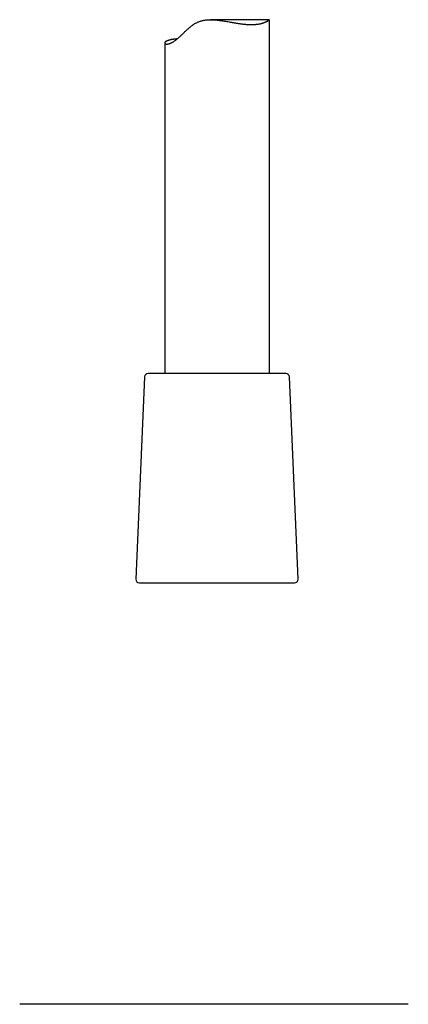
# Model space of a CAD drawing. Header units: millimetres. Extents: x 8 to 676, y 12 to 869.
# Tile 54 of 77: x 376 to 431, y 439 to 580. Entities that reach past the tile are written whole.
import ezdxf

# ---------------------------------------------------------------- set-up
doc = ezdxf.new("R2010")
doc.units = ezdxf.units.MM

msp = doc.modelspace()

# ---------------------------------------------------------------- linework, layer by layer
at = {"color": 7, "linetype": 'Continuous', "lineweight": 30}
for p, q in [((411.33, 579.77), (402.91, 579.77)), ((411.34, 529.1), (411.34, 579.77)), ((396.34, 576.43), (396.34, 529.1)), ((413.71, 529.1), (393.97, 529.1)), ((393.47, 528.62), (392.21, 499.62)), ((415.46, 499.62), (414.21, 528.62)), ((392.71, 499.1), (411.14, 499.1)), ((411.14, 499.1), (414.96, 499.1))]:
    msp.add_line(p, q, dxfattribs=at)
for centre, start, end in [((393.97, 528.6), 90, 177.5187), ((413.71, 528.6), 2.4813, 90), ((392.71, 499.6), 177.5187, 270), ((414.96, 499.6), 270, 2.4813)]:
    msp.add_arc(centre, 0.5, start, end, dxfattribs=at)
for points, knots in [([(398.15, 577.02), (398.12, 577.01), (398.06, 577.01), (397.95, 577), (397.84, 576.99), (397.73, 576.98), (397.61, 576.96), (397.49, 576.95), (397.38, 576.93), (397.26, 576.91), (397.16, 576.89), (397.07, 576.86), (396.99, 576.84), (396.91, 576.82), (396.84, 576.8), (396.78, 576.77), (396.71, 576.75), (396.66, 576.73), (396.6, 576.7), (396.55, 576.67), (396.5, 576.64), (396.45, 576.61), (396.42, 576.58), (396.39, 576.55), (396.37, 576.52), (396.35, 576.49), (396.34, 576.47), (396.34, 576.44), (396.34, 576.42), (396.34, 576.4), (396.35, 576.37), (396.37, 576.35), (396.4, 576.33), (396.43, 576.31), (396.47, 576.3), (396.51, 576.29), (396.56, 576.28), (396.61, 576.28), (396.67, 576.28), (396.74, 576.28), (396.81, 576.3), (396.89, 576.31), (396.98, 576.33), (397.07, 576.36), (397.16, 576.4), (397.27, 576.44), (397.37, 576.49), (397.48, 576.55), (397.6, 576.62), (397.71, 576.69), (397.83, 576.77), (397.96, 576.86), (398.08, 576.96), (398.21, 577.07), (398.34, 577.18), (398.48, 577.31), (398.62, 577.44), (398.76, 577.58), (398.91, 577.73), (399.07, 577.89), (399.25, 578.06), (399.43, 578.24), (399.61, 578.4), (399.78, 578.55), (399.95, 578.69), (400.12, 578.83), (400.28, 578.95), (400.44, 579.06), (400.59, 579.16), (400.74, 579.25), (400.9, 579.34), (401.06, 579.42), (401.23, 579.49), (401.41, 579.55), (401.58, 579.61), (401.77, 579.65), (401.95, 579.69), (402.13, 579.72), (402.32, 579.74), (402.51, 579.76), (402.71, 579.77), (402.9, 579.77), (403.12, 579.77), (403.37, 579.76), (403.62, 579.74), (403.87, 579.72), (404.1, 579.69), (404.33, 579.66), (404.6, 579.62), (404.9, 579.57), (405.24, 579.52), (405.57, 579.46), (405.86, 579.41), (406.11, 579.36), (406.31, 579.33), (406.51, 579.3), (406.69, 579.27), (406.87, 579.24), (407.03, 579.22), (407.19, 579.19), (407.35, 579.17), (407.52, 579.15), (407.69, 579.13), (407.85, 579.12), (408.03, 579.1), (408.21, 579.09), (408.4, 579.08), (408.59, 579.07), (408.76, 579.07), (408.92, 579.07), (409.07, 579.08), (409.21, 579.09), (409.35, 579.1), (409.47, 579.11), (409.58, 579.12), (409.69, 579.14), (409.81, 579.15), (409.93, 579.17), (410.05, 579.2), (410.16, 579.23), (410.27, 579.25), (410.36, 579.28), (410.45, 579.31), (410.53, 579.34), (410.61, 579.37), (410.69, 579.4), (410.76, 579.43), (410.83, 579.46), (410.9, 579.49), (410.96, 579.53), (411.03, 579.56), (411.09, 579.6), (411.14, 579.63), (411.18, 579.66), (411.22, 579.69), (411.25, 579.71), (411.28, 579.73), (411.3, 579.74), (411.32, 579.76), (411.33, 579.77), (411.33, 579.77), (411.33, 579.77), (411.33, 579.77)], [0, 0, 0, 0, 0.003872, 0.010184, 0.016496, 0.022824, 0.029153, 0.036822, 0.044492, 0.052191, 0.059891, 0.066371, 0.072851, 0.079348, 0.085845, 0.092258, 0.09867, 0.105098, 0.111527, 0.119314, 0.127101, 0.134917, 0.142733, 0.149308, 0.155884, 0.162477, 0.169069, 0.175708, 0.182347, 0.189005, 0.195662, 0.203743, 0.211824, 0.219943, 0.228062, 0.234912, 0.241763, 0.248641, 0.25552, 0.262791, 0.270073, 0.277416, 0.284759, 0.292151, 0.299543, 0.307008, 0.314489, 0.321768, 0.329062, 0.33644, 0.343818, 0.35126, 0.358701, 0.366229, 0.37377, 0.381663, 0.389556, 0.39748, 0.405405, 0.414984, 0.424563, 0.434164, 0.443766, 0.45182, 0.459874, 0.467954, 0.476033, 0.482459, 0.488891, 0.495374, 0.501857, 0.508388, 0.514919, 0.521528, 0.528156, 0.534588, 0.541038, 0.547568, 0.554099, 0.560683, 0.567268, 0.573921, 0.580585, 0.589499, 0.598432, 0.606322, 0.614213, 0.622142, 0.630071, 0.641505, 0.652963, 0.664742, 0.676546, 0.683684, 0.690822, 0.697983, 0.705145, 0.711161, 0.717178, 0.723209, 0.729241, 0.735793, 0.742346, 0.74892, 0.755493, 0.763481, 0.771469, 0.779497, 0.787526, 0.794303, 0.801081, 0.807884, 0.814687, 0.820559, 0.826432, 0.83232, 0.838208, 0.845339, 0.852471, 0.859628, 0.866785, 0.872802, 0.87882, 0.884852, 0.890884, 0.897115, 0.903347, 0.909592, 0.915838, 0.923399, 0.93096, 0.938547, 0.946135, 0.952516, 0.958898, 0.9653, 0.971701, 0.978139, 0.984583, 0.991068, 0.997554, 1, 1, 1, 1]), ([(403.41, 438.72), (403.19, 438.72), (402.77, 438.72), (402.13, 438.72), (401.49, 438.72), (400.85, 438.72), (400.29, 438.72), (399.8, 438.72), (399.39, 438.72), (398.98, 438.72), (398.56, 438.72), (398.13, 438.72), (397.63, 438.72), (397.05, 438.72), (396.41, 438.72), (395.77, 438.72), (395.26, 438.72), (394.88, 438.72), (394.63, 438.72), (394.39, 438.72), (394.14, 438.72), (393.89, 438.72), (393.65, 438.72), (393.4, 438.72), (393.04, 438.72), (392.57, 438.72), (391.99, 438.72), (391.42, 438.72), (390.86, 438.72), (390.36, 438.72), (389.94, 438.72), (389.58, 438.72), (389.22, 438.72), (388.87, 438.72), (388.52, 438.72), (388.1, 438.72), (387.63, 438.72), (387.11, 438.72), (386.59, 438.72), (386.08, 438.72), (385.59, 438.72), (385.1, 438.72), (384.63, 438.72), (384.17, 438.72), (383.71, 438.72), (383.27, 438.72), (382.83, 438.72), (382.4, 438.72), (381.98, 438.72), (381.62, 438.72), (381.32, 438.72), (381.07, 438.72), (380.82, 438.72), (380.57, 438.72), (380.33, 438.72), (380.06, 438.72), (379.76, 438.72), (379.43, 438.72), (379.12, 438.72), (378.82, 438.72), (378.55, 438.72), (378.32, 438.72), (378.13, 438.72), (377.97, 438.72), (377.85, 438.72), (377.77, 438.72), (377.68, 438.72), (377.6, 438.72), (377.47, 438.72), (377.31, 438.72), (377.12, 438.72), (376.94, 438.72), (376.77, 438.72), (376.61, 438.72), (376.47, 438.72), (376.36, 438.72), (376.25, 438.72), (376.16, 438.72), (376.07, 438.72), (375.99, 438.72), (375.91, 438.72), (375.82, 438.72), (375.74, 438.72), (375.68, 438.72), (375.63, 438.72), (375.59, 438.72), (375.57, 438.72), (375.56, 438.72), (375.56, 438.72)], [0, 0, 0, 0, 0.014638, 0.029253, 0.043853, 0.058446, 0.07304, 0.082599, 0.092164, 0.101737, 0.11132, 0.121178, 0.131337, 0.146555, 0.161755, 0.176946, 0.192137, 0.198107, 0.204079, 0.210054, 0.216031, 0.222012, 0.227996, 0.233985, 0.23998, 0.254419, 0.268833, 0.283229, 0.297616, 0.311999, 0.321419, 0.330843, 0.340273, 0.349711, 0.359159, 0.36862, 0.383368, 0.39809, 0.412793, 0.427484, 0.442173, 0.456604, 0.471047, 0.48551, 0.5, 0.514748, 0.529469, 0.544172, 0.558864, 0.573552, 0.583172, 0.592796, 0.602427, 0.612066, 0.621717, 0.63138, 0.645819, 0.660233, 0.67463, 0.689016, 0.703399, 0.71395, 0.724506, 0.73507, 0.740054, 0.745041, 0.75003, 0.755024, 0.760021, 0.772956, 0.785872, 0.798773, 0.811665, 0.824554, 0.837445, 0.847577, 0.857717, 0.867867, 0.878028, 0.887932, 0.897513, 0.91216, 0.926792, 0.941417, 0.956042, 0.970676, 0.985326, 1, 1, 1, 1]), ([(431.25, 438.72), (431.25, 438.72), (431.25, 438.72), (431.22, 438.72), (431.19, 438.72), (431.14, 438.72), (431.08, 438.72), (431.02, 438.72), (430.96, 438.72), (430.9, 438.72), (430.83, 438.72), (430.75, 438.72), (430.65, 438.72), (430.52, 438.72), (430.36, 438.72), (430.18, 438.72), (430.03, 438.72), (429.91, 438.72), (429.83, 438.72), (429.75, 438.72), (429.66, 438.72), (429.58, 438.72), (429.48, 438.72), (429.39, 438.72), (429.25, 438.72), (429.06, 438.72), (428.81, 438.72), (428.54, 438.72), (428.27, 438.72), (428.01, 438.72), (427.78, 438.72), (427.58, 438.72), (427.37, 438.72), (427.16, 438.72), (426.94, 438.72), (426.67, 438.72), (426.36, 438.72), (425.98, 438.72), (425.6, 438.72), (425.21, 438.72), (424.8, 438.72), (424.39, 438.72), (423.97, 438.72), (423.54, 438.72), (423.09, 438.72), (422.64, 438.72), (422.17, 438.72), (421.68, 438.72), (421.2, 438.72), (420.75, 438.72), (420.36, 438.72), (420.03, 438.72), (419.69, 438.72), (419.34, 438.72), (419, 438.72), (418.59, 438.72), (418.11, 438.72), (417.57, 438.72), (417.03, 438.72), (416.48, 438.72), (415.97, 438.72), (415.5, 438.72), (415.08, 438.72), (414.74, 438.72), (414.46, 438.72), (414.26, 438.72), (414.06, 438.72), (413.86, 438.72), (413.55, 438.72), (413.13, 438.72), (412.6, 438.72), (412.06, 438.72), (411.53, 438.72), (410.98, 438.72), (410.48, 438.72), (410.01, 438.72), (409.58, 438.72), (409.14, 438.72), (408.71, 438.72), (408.29, 438.72), (407.8, 438.72), (407.24, 438.72), (406.6, 438.72), (405.97, 438.72), (405.33, 438.72), (404.69, 438.72), (404.05, 438.72), (403.62, 438.72), (403.41, 438.72)], [0, 0, 0, 0, 0.014637, 0.029251, 0.043851, 0.058443, 0.073037, 0.082597, 0.092162, 0.101736, 0.11132, 0.121178, 0.131337, 0.146555, 0.161755, 0.176946, 0.192137, 0.198107, 0.204079, 0.210054, 0.216031, 0.222012, 0.227996, 0.233985, 0.23998, 0.254419, 0.268833, 0.283229, 0.297616, 0.311999, 0.321419, 0.330843, 0.340273, 0.349711, 0.359159, 0.36862, 0.383368, 0.39809, 0.412793, 0.427484, 0.442173, 0.456604, 0.471047, 0.48551, 0.5, 0.514748, 0.529469, 0.544172, 0.558864, 0.573552, 0.583172, 0.592796, 0.602427, 0.612066, 0.621717, 0.63138, 0.645819, 0.660233, 0.67463, 0.689016, 0.703399, 0.71395, 0.724506, 0.73507, 0.740054, 0.745041, 0.75003, 0.755024, 0.760021, 0.772956, 0.785872, 0.798773, 0.811665, 0.824554, 0.837445, 0.847577, 0.857717, 0.867866, 0.878028, 0.887932, 0.897514, 0.912162, 0.926795, 0.94142, 0.956045, 0.970678, 0.985327, 1, 1, 1, 1])]:
    msp.add_open_spline(points, degree=3, knots=knots, dxfattribs=at)

doc.saveas('drawing.dxf')
